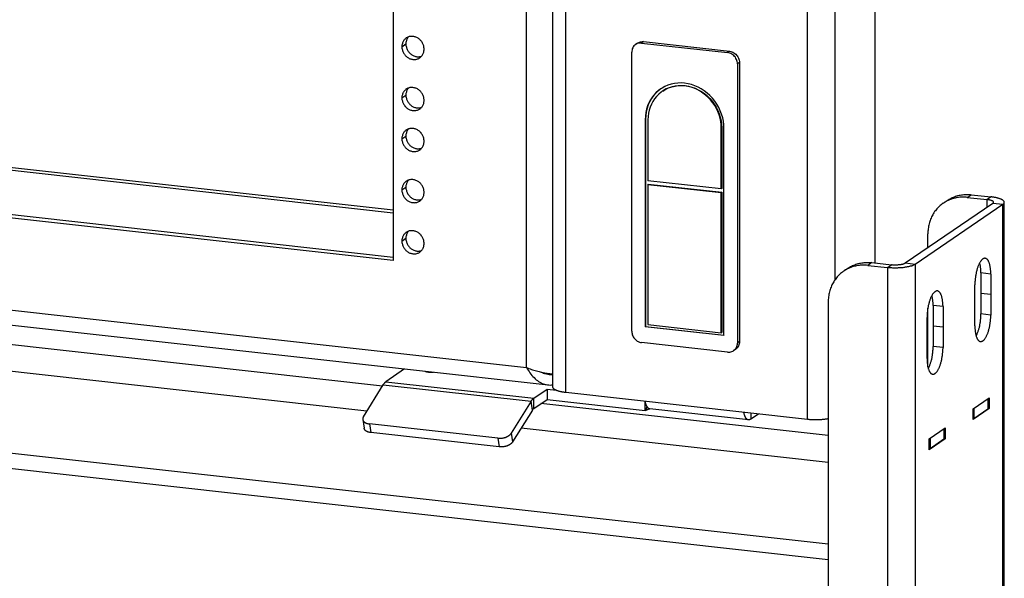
# Model space of a CAD drawing. Header units: inches. Extents: x 0 to 136, y 0 to 88.
# Tile 11 of 30: x 100.99 to 112.56, y 8.91 to 15.47. Entities that reach past the tile are written whole.
import ezdxf

# ---------------------------------------------------------------- set-up
doc = ezdxf.new("R2010")
doc.units = ezdxf.units.IN
doc.header["$LTSCALE"] = 7.48
doc.header["$MEASUREMENT"] = 0
doc.layers.get('0').update_dxf_attribs({"linetype": 'CONTINUOUS'})

msp = doc.modelspace()

# ---------------------------------------------------------------- linework, layer by layer
at = {"color": 7, "linetype": 'Continuous'}
for p, q in [((107.249, 69.316), (107.249, 11.159)), ((107.406, 11.095), (107.406, 69.252)), ((110.245, 10.779), (110.245, 68.935)), ((110.571, 12.421), (110.571, 67.148)), ((111.039, 12.613), (111.039, 66.8)), ((105.479, 15.155), (105.526, 15.187)), ((105.545, 15.255), (105.54, 15.247)), ((108.249, 15.197), (108.225, 15.181)), ((108.319, 15.214), (108.296, 15.198)), ((108.296, 15.198), (109.306, 15.085)), ((108.319, 15.214), (109.33, 15.101)), ((108.18, 11.812), (108.18, 15.09)), ((109.33, 15.101), (109.306, 15.085)), ((105.378, 13.2), (88.909, 15.034)), ((109.446, 14.968), (109.422, 14.952)), ((109.422, 14.952), (109.422, 11.674)), ((109.446, 14.968), (109.446, 11.69)), ((105.479, 14.554), (105.526, 14.586)), ((105.545, 14.654), (105.54, 14.647)), ((105.378, 12.68), (88.909, 14.514)), ((108.338, 14.298), (108.343, 14.301)), ((108.338, 14.298), (108.338, 11.864)), ((108.343, 14.301), (108.343, 11.867)), ((108.37, 14.295), (108.37, 13.581)), ((105.545, 14.174), (105.54, 14.166)), ((109.232, 14.199), (109.237, 14.202)), ((109.232, 13.485), (109.232, 14.199)), ((109.237, 14.202), (109.237, 13.488)), ((109.263, 11.761), (109.263, 14.195)), ((105.479, 14.074), (105.526, 14.105)), ((105.545, 13.573), (105.54, 13.565)), ((109.232, 13.485), (108.37, 13.581)), ((108.374, 13.541), (108.37, 13.537)), ((108.37, 13.537), (109.232, 13.441)), ((108.37, 13.537), (108.37, 11.89)), ((108.374, 13.541), (109.237, 13.445)), ((105.479, 13.473), (105.526, 13.505)), ((109.237, 13.488), (109.232, 13.485)), ((109.237, 13.445), (109.232, 13.441)), ((109.232, 11.794), (109.232, 13.441)), ((109.237, 13.445), (109.237, 11.797)), ((112.423, 13.314), (111.393, 12.611)), ((111.838, 13.315), (111.887, 13.349)), ((112.122, 13.384), (112.169, 13.416)), ((112.122, 13.384), (112.354, 13.359)), ((112.401, 13.391), (112.354, 13.359)), ((112.354, 13.267), (112.354, 13.359)), ((112.539, 13.301), (112.423, 13.314)), ((105.25, 11.169), (86.834, 13.22)), ((105.545, 12.972), (105.54, 12.964)), ((105.068, 10.875), (86.834, 12.906)), ((105.479, 12.872), (105.526, 12.904)), ((111.659, 12.792), (111.659, 12.955)), ((110.999, 12.618), (110.952, 12.586)), ((110.999, 12.618), (111.23, 12.592)), ((111.509, 12.598), (111.393, 12.611)), ((110.717, 12.55), (110.67, 12.518)), ((111.184, 12.56), (111.23, 12.592)), ((112.399, 12.484), (112.283, 12.497)), ((112.283, 12.497), (112.283, 12.016)), ((112.399, 12.244), (112.283, 12.257)), ((111.659, 11.394), (111.659, 12.084)), ((111.837, 12.101), (111.721, 12.114)), ((111.721, 12.114), (111.721, 11.633)), ((110.488, 9.31), (86.834, 11.944)), ((112.399, 12.003), (112.283, 12.016)), ((108.338, 11.864), (108.343, 11.867)), ((109.263, 11.761), (108.338, 11.864)), ((108.343, 11.867), (109.264, 11.765)), ((108.37, 11.89), (109.232, 11.794)), ((111.837, 11.86), (111.721, 11.873)), ((86.834, 11.767), (110.488, 9.133)), ((109.232, 11.794), (109.237, 11.797)), ((109.446, 11.69), (109.422, 11.674)), ((109.306, 11.567), (108.296, 11.679)), ((109.4, 11.6), (109.377, 11.584)), ((111.837, 11.62), (111.721, 11.633)), ((107.142, 11.321), (107.155, 11.317)), ((107.249, 11.307), (107.153, 11.318)), ((107.184, 11.131), (107.184, 11.011)), ((107.028, 10.905), (107.028, 11.025)), ((107.028, 10.905), (107.184, 11.011)), ((107.184, 11.011), (108.337, 10.883)), ((107.406, 11.095), (110.245, 10.779)), ((112.364, 11.019), (112.364, 10.899)), ((112.367, 10.902), (112.367, 11.02)), ((107.012, 10.887), (106.78, 10.512)), ((107.012, 10.887), (106.996, 10.989)), ((110.488, 10.586), (107.112, 10.962)), ((108.337, 10.883), (108.337, 10.978)), ((108.34, 10.883), (108.342, 10.883)), ((108.342, 10.883), (108.343, 10.884)), ((108.343, 10.884), (108.345, 10.885)), ((108.345, 10.885), (108.346, 10.885)), ((108.346, 10.885), (108.348, 10.886)), ((108.348, 10.886), (108.35, 10.887)), ((108.35, 10.887), (108.351, 10.888)), ((108.351, 10.888), (108.353, 10.888)), ((108.353, 10.888), (108.355, 10.889)), ((108.355, 10.889), (108.356, 10.89)), ((108.356, 10.89), (108.358, 10.891)), ((108.358, 10.891), (108.36, 10.891)), ((108.36, 10.891), (108.361, 10.892)), ((108.361, 10.892), (108.363, 10.893)), ((108.363, 10.893), (108.365, 10.893)), ((108.365, 10.893), (108.366, 10.894)), ((108.366, 10.894), (108.367, 10.895)), ((108.367, 10.895), (108.369, 10.895)), ((108.369, 10.895), (108.37, 10.896)), ((108.37, 10.896), (108.371, 10.896)), ((108.371, 10.896), (108.372, 10.897)), ((108.372, 10.897), (108.374, 10.897)), ((108.374, 10.897), (108.375, 10.898)), ((108.375, 10.898), (108.376, 10.898)), ((108.376, 10.898), (108.377, 10.898)), ((108.377, 10.898), (108.378, 10.898)), ((108.378, 10.898), (108.379, 10.899)), ((108.379, 10.899), (108.379, 10.899)), ((108.379, 10.899), (108.38, 10.899)), ((108.38, 10.899), (108.381, 10.9)), ((108.381, 10.9), (108.382, 10.9)), ((108.382, 10.9), (108.383, 10.9)), ((108.383, 10.9), (108.384, 10.901)), ((108.383, 10.9), (108.383, 10.9)), ((108.385, 10.901), (108.386, 10.901)), ((108.386, 10.901), (108.387, 10.901)), ((108.391, 10.903), (109.55, 10.774)), ((108.392, 10.902), (108.393, 10.903)), ((112.2, 10.907), (112.2, 10.787)), ((112.379, 10.904), (112.367, 10.905)), ((105.018, 10.776), (105.034, 10.674)), ((109.577, 10.853), (109.577, 10.782)), ((109.577, 10.782), (109.668, 10.843)), ((105.098, 10.724), (105.114, 10.622)), ((110.488, 10.271), (106.88, 10.673)), ((111.848, 10.667), (111.848, 10.547)), ((111.851, 10.55), (111.851, 10.668)), ((106.621, 10.454), (105.114, 10.622)), ((106.605, 10.556), (106.621, 10.454)), ((106.764, 10.614), (106.78, 10.512)), ((111.685, 10.555), (111.685, 10.435)), ((111.862, 10.549), (111.851, 10.55))]:
    msp.add_line(p, q, dxfattribs=at)
at = {"color": 3, "linetype": 'Continuous'}
for p, q in [((106.942, 11.387), (106.942, 69.063)), ((105.378, 68.156), (105.378, 12.643)), ((88.909, 15.072), (105.378, 13.238)), ((105.378, 12.643), (88.862, 14.482)), ((87.297, 13.575), (106.942, 11.387)), ((87.176, 13.411), (107.196, 11.182)), ((112.169, 13.416), (112.401, 13.391)), ((112.557, 4.165), (112.557, 13.327)), ((112.539, 13.301), (111.509, 12.598)), ((112.539, 4.169), (112.539, 13.301)), ((110.952, 12.586), (111.184, 12.56)), ((111.184, 12.56), (111.184, 3.308)), ((111.509, 12.598), (111.509, 3.466)), ((112.399, 12.484), (112.399, 12.003)), ((112.211, 11.876), (112.211, 12.356)), ((110.488, 12.157), (110.488, 3.443)), ((111.837, 12.101), (111.837, 11.62)), ((111.649, 11.492), (111.649, 11.973)), ((105.511, 11.369), (105.29, 11.219)), ((105.026, 10.808), (105.258, 11.183)), ((105.258, 11.183), (106.996, 10.989)), ((105.29, 11.219), (107.028, 11.025)), ((107.028, 11.025), (107.184, 11.131)), ((107.184, 11.131), (107.297, 11.119)), ((112.19, 10.9), (112.379, 11.029)), ((112.379, 11.029), (112.379, 10.904)), ((106.996, 10.989), (106.764, 10.614)), ((112.379, 10.904), (112.19, 10.775)), ((112.19, 10.775), (112.19, 10.9)), ((112.2, 10.787), (112.364, 10.899)), ((106.605, 10.556), (105.098, 10.724)), ((111.673, 10.547), (111.862, 10.676)), ((111.862, 10.676), (111.862, 10.549)), ((111.862, 10.549), (111.673, 10.42)), ((111.673, 10.42), (111.673, 10.547)), ((111.685, 10.435), (111.848, 10.547))]:
    msp.add_line(p, q, dxfattribs=at)
for points in [[(105.74, 15.126), (105.739, 15.135), (105.738, 15.144), (105.737, 15.154), (105.735, 15.163), (105.732, 15.172), (105.729, 15.181), (105.725, 15.19), (105.721, 15.198), (105.716, 15.206), (105.71, 15.214), (105.705, 15.222), (105.698, 15.229), (105.692, 15.236), (105.684, 15.242), (105.677, 15.248), (105.669, 15.254), (105.661, 15.259), (105.653, 15.263), (105.644, 15.267), (105.636, 15.27), (105.627, 15.272), (105.618, 15.274), (105.609, 15.276), (105.6, 15.276), (105.592, 15.276), (105.583, 15.276), (105.574, 15.274), (105.566, 15.273), (105.557, 15.27), (105.549, 15.267), (105.542, 15.263), (105.534, 15.259), (105.53, 15.257)], [(105.53, 15.257), (105.527, 15.254), (105.52, 15.249), (105.514, 15.243), (105.508, 15.237), (105.503, 15.23), (105.498, 15.223), (105.494, 15.215), (105.49, 15.208), (105.487, 15.199), (105.484, 15.191), (105.482, 15.182), (105.48, 15.173), (105.479, 15.164), (105.479, 15.155)], [(105.479, 15.155), (105.479, 15.146), (105.48, 15.136), (105.482, 15.127), (105.484, 15.118), (105.487, 15.109), (105.49, 15.1), (105.494, 15.091), (105.498, 15.083), (105.503, 15.074), (105.508, 15.066), (105.514, 15.059), (105.52, 15.052), (105.527, 15.045), (105.534, 15.038), (105.542, 15.033), (105.549, 15.027), (105.557, 15.022), (105.566, 15.018), (105.574, 15.014), (105.583, 15.011), (105.592, 15.009), (105.6, 15.007), (105.609, 15.005), (105.618, 15.005), (105.627, 15.005), (105.636, 15.005), (105.644, 15.006), (105.653, 15.008), (105.661, 15.011), (105.669, 15.014), (105.677, 15.018), (105.684, 15.022), (105.688, 15.024)], [(105.688, 15.024), (105.692, 15.027), (105.698, 15.032), (105.705, 15.038), (105.71, 15.044), (105.716, 15.051), (105.721, 15.058), (105.725, 15.065), (105.729, 15.073), (105.732, 15.082), (105.735, 15.09), (105.737, 15.099), (105.738, 15.108), (105.739, 15.117), (105.74, 15.126)], [(105.53, 14.656), (105.527, 14.654), (105.52, 14.648), (105.514, 14.642), (105.508, 14.636), (105.503, 14.629), (105.498, 14.622), (105.494, 14.615), (105.49, 14.607), (105.487, 14.599), (105.484, 14.59), (105.482, 14.581), (105.48, 14.572), (105.479, 14.563), (105.479, 14.554)], [(105.74, 14.525), (105.739, 14.534), (105.738, 14.544), (105.737, 14.553), (105.735, 14.562), (105.732, 14.571), (105.729, 14.58), (105.725, 14.589), (105.721, 14.597), (105.716, 14.606), (105.71, 14.614), (105.705, 14.621), (105.698, 14.628), (105.692, 14.635), (105.684, 14.642), (105.677, 14.648), (105.669, 14.653), (105.661, 14.658), (105.653, 14.662), (105.644, 14.666), (105.636, 14.669), (105.627, 14.671), (105.618, 14.673), (105.609, 14.675), (105.6, 14.675), (105.592, 14.675), (105.583, 14.675), (105.574, 14.674), (105.566, 14.672), (105.557, 14.669), (105.549, 14.666), (105.542, 14.663), (105.534, 14.658), (105.53, 14.656)], [(105.479, 14.554), (105.479, 14.545), (105.48, 14.536), (105.482, 14.526), (105.484, 14.517), (105.487, 14.508), (105.49, 14.499), (105.494, 14.49), (105.498, 14.482), (105.503, 14.474), (105.508, 14.466), (105.514, 14.458), (105.52, 14.451), (105.527, 14.444), (105.534, 14.438), (105.542, 14.432), (105.549, 14.426), (105.557, 14.422), (105.566, 14.417), (105.574, 14.414), (105.583, 14.41), (105.592, 14.408), (105.6, 14.406), (105.609, 14.405), (105.618, 14.404), (105.627, 14.404), (105.636, 14.404), (105.644, 14.406), (105.653, 14.408), (105.661, 14.41), (105.669, 14.413), (105.677, 14.417), (105.684, 14.421), (105.688, 14.424)], [(105.688, 14.424), (105.692, 14.426), (105.698, 14.431), (105.705, 14.437), (105.71, 14.443), (105.716, 14.45), (105.721, 14.457), (105.725, 14.465), (105.729, 14.473), (105.732, 14.481), (105.735, 14.489), (105.737, 14.498), (105.738, 14.507), (105.739, 14.516), (105.74, 14.525)], [(105.53, 14.175), (105.527, 14.173), (105.52, 14.168), (105.514, 14.162), (105.508, 14.156), (105.503, 14.149), (105.498, 14.142), (105.494, 14.134), (105.49, 14.126), (105.487, 14.118), (105.484, 14.109), (105.482, 14.101), (105.48, 14.092), (105.479, 14.083), (105.479, 14.074)], [(105.74, 14.045), (105.739, 14.054), (105.738, 14.063), (105.737, 14.072), (105.735, 14.081), (105.732, 14.091), (105.729, 14.1), (105.725, 14.108), (105.721, 14.117), (105.716, 14.125), (105.71, 14.133), (105.705, 14.141), (105.698, 14.148), (105.692, 14.155), (105.684, 14.161), (105.677, 14.167), (105.669, 14.172), (105.661, 14.177), (105.653, 14.181), (105.644, 14.185), (105.636, 14.188), (105.627, 14.191), (105.618, 14.193), (105.609, 14.194), (105.6, 14.195), (105.592, 14.195), (105.583, 14.194), (105.574, 14.193), (105.566, 14.191), (105.557, 14.189), (105.549, 14.186), (105.542, 14.182), (105.534, 14.178), (105.53, 14.175)], [(105.479, 14.074), (105.479, 14.064), (105.48, 14.055), (105.482, 14.046), (105.484, 14.037), (105.487, 14.027), (105.49, 14.019), (105.494, 14.01), (105.498, 14.001), (105.503, 13.993), (105.508, 13.985), (105.514, 13.977), (105.52, 13.97), (105.527, 13.963), (105.534, 13.957), (105.542, 13.951), (105.549, 13.946), (105.557, 13.941), (105.566, 13.937), (105.574, 13.933), (105.583, 13.93), (105.592, 13.927), (105.6, 13.925), (105.609, 13.924), (105.618, 13.923), (105.627, 13.923), (105.636, 13.924), (105.644, 13.925), (105.653, 13.927), (105.661, 13.929), (105.669, 13.932), (105.677, 13.936), (105.684, 13.94), (105.688, 13.943)], [(105.688, 13.943), (105.692, 13.945), (105.698, 13.95), (105.705, 13.956), (105.71, 13.963), (105.716, 13.969), (105.721, 13.976), (105.725, 13.984), (105.729, 13.992), (105.732, 14), (105.735, 14.009), (105.737, 14.017), (105.738, 14.026), (105.739, 14.035), (105.74, 14.045)], [(105.53, 13.574), (105.527, 13.572), (105.52, 13.567), (105.514, 13.561), (105.508, 13.555), (105.503, 13.548), (105.498, 13.541), (105.494, 13.533), (105.49, 13.525), (105.487, 13.517), (105.484, 13.509), (105.482, 13.5), (105.48, 13.491), (105.479, 13.482), (105.479, 13.473)], [(105.74, 13.444), (105.739, 13.453), (105.738, 13.462), (105.737, 13.472), (105.735, 13.481), (105.732, 13.49), (105.729, 13.499), (105.725, 13.507), (105.721, 13.516), (105.716, 13.524), (105.71, 13.532), (105.705, 13.54), (105.698, 13.547), (105.692, 13.554), (105.684, 13.56), (105.677, 13.566), (105.669, 13.571), (105.661, 13.576), (105.653, 13.581), (105.644, 13.584), (105.636, 13.588), (105.627, 13.59), (105.618, 13.592), (105.609, 13.593), (105.6, 13.594), (105.592, 13.594), (105.583, 13.593), (105.574, 13.592), (105.566, 13.59), (105.557, 13.588), (105.549, 13.585), (105.542, 13.581), (105.534, 13.577), (105.53, 13.574)], [(105.479, 13.473), (105.479, 13.463), (105.48, 13.454), (105.482, 13.445), (105.484, 13.436), (105.487, 13.427), (105.49, 13.418), (105.494, 13.409), (105.498, 13.4), (105.503, 13.392), (105.508, 13.384), (105.514, 13.377), (105.52, 13.369), (105.527, 13.363), (105.534, 13.356), (105.542, 13.35), (105.549, 13.345), (105.557, 13.34), (105.566, 13.336), (105.574, 13.332), (105.583, 13.329), (105.592, 13.326), (105.6, 13.324), (105.609, 13.323), (105.618, 13.323), (105.627, 13.322), (105.636, 13.323), (105.644, 13.324), (105.653, 13.326), (105.661, 13.329), (105.669, 13.332), (105.677, 13.335), (105.684, 13.34), (105.688, 13.342)], [(105.688, 13.342), (105.692, 13.344), (105.698, 13.35), (105.705, 13.355), (105.71, 13.362), (105.716, 13.369), (105.721, 13.376), (105.725, 13.383), (105.729, 13.391), (105.732, 13.399), (105.735, 13.408), (105.737, 13.417), (105.738, 13.425), (105.739, 13.435), (105.74, 13.444)], [(111.887, 13.349), (111.897, 13.355), (111.909, 13.362), (111.921, 13.369), (111.933, 13.376), (111.946, 13.382), (111.959, 13.387), (111.972, 13.393), (111.985, 13.397), (111.998, 13.402), (112.012, 13.405), (112.026, 13.409), (112.04, 13.412), (112.054, 13.414), (112.068, 13.416), (112.082, 13.418), (112.097, 13.419), (112.111, 13.419), (112.126, 13.419), (112.14, 13.419), (112.155, 13.418), (112.169, 13.416)], [(112.557, 13.327), (112.557, 13.329), (112.557, 13.331), (112.556, 13.334), (112.555, 13.336), (112.553, 13.339), (112.552, 13.341), (112.549, 13.344), (112.547, 13.346), (112.544, 13.349), (112.541, 13.351), (112.537, 13.354), (112.534, 13.356), (112.53, 13.358), (112.525, 13.361), (112.52, 13.363), (112.515, 13.365), (112.51, 13.367), (112.504, 13.369), (112.498, 13.371), (112.492, 13.373), (112.486, 13.375), (112.479, 13.377), (112.472, 13.378), (112.465, 13.38), (112.458, 13.382), (112.45, 13.383), (112.442, 13.385), (112.435, 13.386), (112.426, 13.387), (112.418, 13.388), (112.41, 13.39), (112.401, 13.391)], [(112.539, 13.301), (112.542, 13.303), (112.545, 13.306), (112.548, 13.308), (112.551, 13.311), (112.553, 13.313), (112.554, 13.316), (112.555, 13.318), (112.556, 13.321), (112.557, 13.323), (112.557, 13.326), (112.557, 13.327)], [(105.53, 12.974), (105.527, 12.971), (105.52, 12.966), (105.514, 12.96), (105.508, 12.954), (105.503, 12.947), (105.498, 12.94), (105.494, 12.932), (105.49, 12.925), (105.487, 12.916), (105.484, 12.908), (105.482, 12.899), (105.48, 12.89), (105.479, 12.881), (105.479, 12.872)], [(105.74, 12.843), (105.739, 12.852), (105.738, 12.861), (105.737, 12.871), (105.735, 12.88), (105.732, 12.889), (105.729, 12.898), (105.725, 12.907), (105.721, 12.915), (105.716, 12.923), (105.71, 12.931), (105.705, 12.939), (105.698, 12.946), (105.692, 12.953), (105.684, 12.959), (105.677, 12.965), (105.669, 12.971), (105.661, 12.976), (105.653, 12.98), (105.644, 12.984), (105.636, 12.987), (105.627, 12.989), (105.618, 12.991), (105.609, 12.993), (105.6, 12.993), (105.592, 12.993), (105.583, 12.993), (105.574, 12.991), (105.566, 12.99), (105.557, 12.987), (105.549, 12.984), (105.542, 12.98), (105.534, 12.976), (105.53, 12.974)], [(105.479, 12.872), (105.479, 12.863), (105.48, 12.853), (105.482, 12.844), (105.484, 12.835), (105.487, 12.826), (105.49, 12.817), (105.494, 12.808), (105.498, 12.8), (105.503, 12.791), (105.508, 12.783), (105.514, 12.776), (105.52, 12.769), (105.527, 12.762), (105.534, 12.755), (105.542, 12.75), (105.549, 12.744), (105.557, 12.739), (105.566, 12.735), (105.574, 12.731), (105.583, 12.728), (105.592, 12.726), (105.6, 12.724), (105.609, 12.722), (105.618, 12.722), (105.627, 12.722), (105.636, 12.722), (105.644, 12.723), (105.653, 12.725), (105.661, 12.728), (105.669, 12.731), (105.677, 12.735), (105.684, 12.739), (105.688, 12.741)], [(105.688, 12.741), (105.692, 12.744), (105.698, 12.749), (105.705, 12.755), (105.71, 12.761), (105.716, 12.768), (105.721, 12.775), (105.725, 12.782), (105.729, 12.79), (105.732, 12.799), (105.735, 12.807), (105.737, 12.816), (105.738, 12.825), (105.739, 12.834), (105.74, 12.843)], [(112.333, 12.669), (112.33, 12.669), (112.326, 12.669), (112.323, 12.668), (112.319, 12.667), (112.316, 12.666), (112.312, 12.665), (112.309, 12.663), (112.305, 12.661), (112.301, 12.658), (112.298, 12.655), (112.294, 12.652), (112.291, 12.648), (112.287, 12.644), (112.284, 12.64), (112.28, 12.635), (112.277, 12.63), (112.273, 12.625), (112.27, 12.619), (112.267, 12.613), (112.263, 12.607), (112.26, 12.601), (112.257, 12.594), (112.254, 12.587), (112.251, 12.58), (112.248, 12.573), (112.245, 12.565), (112.243, 12.557), (112.24, 12.549), (112.238, 12.541), (112.235, 12.532), (112.233, 12.524), (112.231, 12.515), (112.228, 12.506), (112.226, 12.497), (112.225, 12.488), (112.223, 12.479), (112.221, 12.47), (112.22, 12.46), (112.218, 12.451), (112.217, 12.441), (112.216, 12.432), (112.215, 12.422), (112.214, 12.413), (112.213, 12.403), (112.212, 12.394), (112.212, 12.384), (112.212, 12.375), (112.211, 12.366), (112.211, 12.356)], [(112.399, 12.484), (112.399, 12.493), (112.398, 12.502), (112.398, 12.511), (112.398, 12.52), (112.397, 12.529), (112.396, 12.537), (112.395, 12.545), (112.394, 12.554), (112.393, 12.562), (112.392, 12.569), (112.39, 12.577), (112.389, 12.584), (112.387, 12.591), (112.386, 12.598), (112.384, 12.604), (112.382, 12.611), (112.379, 12.617), (112.377, 12.622), (112.375, 12.628), (112.372, 12.633), (112.37, 12.638), (112.367, 12.642), (112.365, 12.646), (112.362, 12.65), (112.359, 12.654), (112.356, 12.657), (112.353, 12.659), (112.35, 12.662), (112.347, 12.664), (112.343, 12.666), (112.34, 12.667), (112.337, 12.668), (112.333, 12.669), (112.333, 12.669)], [(110.67, 12.518), (110.668, 12.517), (110.656, 12.508), (110.645, 12.5), (110.634, 12.491), (110.624, 12.482), (110.614, 12.472), (110.604, 12.462), (110.595, 12.451), (110.585, 12.441), (110.577, 12.429), (110.568, 12.418), (110.56, 12.406), (110.553, 12.394), (110.546, 12.382), (110.539, 12.369), (110.532, 12.357), (110.526, 12.344), (110.521, 12.33), (110.516, 12.317), (110.511, 12.303), (110.507, 12.289), (110.503, 12.275), (110.499, 12.261), (110.496, 12.246), (110.494, 12.231), (110.492, 12.217), (110.49, 12.202), (110.489, 12.187), (110.488, 12.172), (110.488, 12.157)], [(110.952, 12.586), (110.937, 12.587), (110.923, 12.588), (110.908, 12.589), (110.894, 12.588), (110.879, 12.588), (110.865, 12.587), (110.85, 12.585), (110.836, 12.584), (110.822, 12.581), (110.808, 12.578), (110.795, 12.575), (110.781, 12.571), (110.768, 12.567), (110.754, 12.562), (110.741, 12.557), (110.728, 12.551), (110.716, 12.545), (110.703, 12.539), (110.691, 12.532), (110.679, 12.524), (110.67, 12.518)], [(111.509, 12.598), (111.505, 12.596), (111.501, 12.593), (111.497, 12.591), (111.492, 12.589), (111.488, 12.587), (111.482, 12.585), (111.477, 12.582), (111.471, 12.58), (111.465, 12.578), (111.459, 12.577), (111.452, 12.575), (111.445, 12.573), (111.438, 12.571), (111.431, 12.57), (111.424, 12.568), (111.416, 12.567), (111.408, 12.565), (111.4, 12.564), (111.392, 12.563), (111.383, 12.562), (111.375, 12.56), (111.366, 12.559), (111.357, 12.559), (111.348, 12.558), (111.339, 12.557), (111.33, 12.557), (111.321, 12.556), (111.312, 12.556), (111.303, 12.555), (111.293, 12.555), (111.284, 12.555), (111.275, 12.555), (111.265, 12.555), (111.256, 12.555), (111.247, 12.555), (111.237, 12.556), (111.228, 12.556), (111.219, 12.557), (111.21, 12.558), (111.201, 12.558), (111.192, 12.559), (111.184, 12.56)], [(111.771, 12.285), (111.768, 12.286), (111.764, 12.285), (111.761, 12.285), (111.757, 12.284), (111.754, 12.283), (111.75, 12.281), (111.747, 12.279), (111.743, 12.277), (111.74, 12.275), (111.736, 12.272), (111.732, 12.268), (111.729, 12.265), (111.725, 12.261), (111.722, 12.256), (111.718, 12.252), (111.715, 12.247), (111.711, 12.241), (111.708, 12.236), (111.705, 12.23), (111.702, 12.224), (111.698, 12.217), (111.695, 12.211), (111.692, 12.204), (111.689, 12.197), (111.686, 12.189), (111.684, 12.182), (111.681, 12.174), (111.678, 12.166), (111.676, 12.157), (111.673, 12.149), (111.671, 12.14), (111.669, 12.132), (111.667, 12.123), (111.664, 12.114), (111.663, 12.105), (111.661, 12.096), (111.659, 12.086), (111.658, 12.077), (111.656, 12.067), (111.655, 12.058), (111.654, 12.048), (111.653, 12.039), (111.652, 12.029), (111.651, 12.02), (111.651, 12.01), (111.65, 12.001), (111.65, 11.992), (111.65, 11.982), (111.649, 11.973)], [(111.837, 12.101), (111.837, 12.11), (111.836, 12.119), (111.836, 12.128), (111.836, 12.137), (111.835, 12.145), (111.834, 12.154), (111.833, 12.162), (111.832, 12.17), (111.831, 12.178), (111.83, 12.186), (111.829, 12.193), (111.827, 12.201), (111.825, 12.208), (111.824, 12.215), (111.822, 12.221), (111.82, 12.227), (111.818, 12.233), (111.815, 12.239), (111.813, 12.244), (111.811, 12.25), (111.808, 12.254), (111.805, 12.259), (111.803, 12.263), (111.8, 12.267), (111.797, 12.27), (111.794, 12.273), (111.791, 12.276), (111.788, 12.278), (111.785, 12.281), (111.781, 12.282), (111.778, 12.284), (111.775, 12.285), (111.771, 12.285), (111.771, 12.285)], [(112.277, 11.691), (112.28, 11.691), (112.284, 11.691), (112.287, 11.691), (112.291, 11.692), (112.294, 11.694), (112.298, 11.695), (112.301, 11.697), (112.305, 11.699), (112.309, 11.702), (112.312, 11.705), (112.316, 11.708), (112.319, 11.712), (112.323, 11.716), (112.326, 11.72), (112.33, 11.725), (112.333, 11.73), (112.337, 11.735), (112.34, 11.741), (112.343, 11.746), (112.347, 11.753), (112.35, 11.759), (112.353, 11.766), (112.356, 11.773), (112.359, 11.78), (112.362, 11.787), (112.365, 11.795), (112.367, 11.803), (112.37, 11.811), (112.372, 11.819), (112.375, 11.827), (112.377, 11.836), (112.379, 11.845), (112.382, 11.854), (112.384, 11.863), (112.386, 11.872), (112.387, 11.881), (112.389, 11.89), (112.39, 11.9), (112.392, 11.909), (112.393, 11.918), (112.394, 11.928), (112.395, 11.938), (112.396, 11.947), (112.397, 11.957), (112.398, 11.966), (112.398, 11.975), (112.398, 11.985), (112.399, 11.994), (112.399, 12.003)], [(112.211, 11.876), (112.211, 11.867), (112.212, 11.857), (112.212, 11.849), (112.212, 11.84), (112.213, 11.831), (112.214, 11.823), (112.215, 11.814), (112.216, 11.806), (112.217, 11.798), (112.218, 11.79), (112.22, 11.783), (112.221, 11.776), (112.223, 11.769), (112.225, 11.762), (112.226, 11.755), (112.228, 11.749), (112.231, 11.743), (112.233, 11.737), (112.235, 11.732), (112.238, 11.727), (112.24, 11.722), (112.243, 11.718), (112.245, 11.714), (112.248, 11.71), (112.251, 11.706), (112.254, 11.703), (112.257, 11.7), (112.26, 11.698), (112.263, 11.696), (112.267, 11.694), (112.27, 11.693), (112.273, 11.692), (112.277, 11.691), (112.277, 11.691)], [(111.715, 11.308), (111.718, 11.308), (111.722, 11.308), (111.725, 11.308), (111.729, 11.309), (111.732, 11.31), (111.736, 11.312), (111.74, 11.314), (111.743, 11.316), (111.747, 11.319), (111.75, 11.322), (111.754, 11.325), (111.757, 11.328), (111.761, 11.332), (111.764, 11.337), (111.768, 11.341), (111.771, 11.346), (111.775, 11.352), (111.778, 11.357), (111.781, 11.363), (111.785, 11.369), (111.788, 11.376), (111.791, 11.382), (111.794, 11.389), (111.797, 11.396), (111.8, 11.404), (111.803, 11.411), (111.805, 11.419), (111.808, 11.427), (111.811, 11.436), (111.813, 11.444), (111.815, 11.453), (111.818, 11.461), (111.82, 11.47), (111.822, 11.479), (111.824, 11.488), (111.825, 11.498), (111.827, 11.507), (111.829, 11.516), (111.83, 11.526), (111.831, 11.535), (111.832, 11.545), (111.833, 11.554), (111.834, 11.564), (111.835, 11.573), (111.836, 11.583), (111.836, 11.592), (111.836, 11.602), (111.837, 11.611), (111.837, 11.62)], [(111.649, 11.492), (111.65, 11.483), (111.65, 11.474), (111.65, 11.465), (111.651, 11.456), (111.651, 11.448), (111.652, 11.439), (111.653, 11.431), (111.654, 11.423), (111.655, 11.415), (111.656, 11.407), (111.658, 11.4), (111.659, 11.392), (111.661, 11.385), (111.663, 11.378), (111.664, 11.372), (111.667, 11.366), (111.669, 11.36), (111.671, 11.354), (111.673, 11.349), (111.676, 11.344), (111.678, 11.339), (111.681, 11.334), (111.684, 11.33), (111.686, 11.326), (111.689, 11.323), (111.692, 11.32), (111.695, 11.317), (111.698, 11.315), (111.702, 11.313), (111.705, 11.311), (111.708, 11.309), (111.711, 11.308), (111.715, 11.308), (111.715, 11.308)], [(105.75, 11.343), (105.75, 11.343), (105.753, 11.342), (105.755, 11.341), (105.758, 11.34), (105.76, 11.339), (105.763, 11.338), (105.766, 11.337), (105.769, 11.337), (105.772, 11.336), (105.776, 11.335), (105.779, 11.335), (105.783, 11.334), (105.786, 11.334), (105.79, 11.333), (105.794, 11.333)], [(106.942, 11.387), (106.956, 11.381), (106.971, 11.375), (106.985, 11.37), (107, 11.364), (107.015, 11.359), (107.03, 11.355), (107.046, 11.35), (107.061, 11.346), (107.076, 11.342), (107.09, 11.338), (107.105, 11.334), (107.119, 11.331), (107.133, 11.328), (107.147, 11.325)], [(106.942, 11.387), (106.952, 11.371), (106.962, 11.354), (106.973, 11.338), (106.984, 11.323), (106.995, 11.308), (107.007, 11.294), (107.019, 11.28), (107.032, 11.267), (107.045, 11.255), (107.058, 11.243), (107.072, 11.233), (107.085, 11.223), (107.1, 11.214), (107.114, 11.207), (107.129, 11.2), (107.143, 11.194), (107.159, 11.189), (107.174, 11.185), (107.189, 11.183), (107.196, 11.182)], [(105.794, 11.333), (105.798, 11.332), (105.801, 11.332), (105.805, 11.332), (105.809, 11.331), (105.813, 11.331), (105.817, 11.331), (105.821, 11.331), (105.826, 11.331), (105.83, 11.331), (105.834, 11.331), (105.838, 11.331), (105.842, 11.331), (105.846, 11.331), (105.85, 11.331), (105.851, 11.332)], [(107.147, 11.325), (107.16, 11.322), (107.173, 11.32), (107.186, 11.317), (107.197, 11.315)], [(107.197, 11.315), (107.209, 11.314), (107.219, 11.312)], [(107.219, 11.312), (107.229, 11.31), (107.238, 11.309), (107.249, 11.308)], [(105.258, 11.183), (105.261, 11.187), (105.264, 11.192), (105.267, 11.196), (105.27, 11.2), (105.274, 11.204), (105.277, 11.208), (105.28, 11.211), (105.283, 11.214), (105.287, 11.216), (105.29, 11.219)], [(107.196, 11.182), (107.205, 11.181), (107.22, 11.18), (107.236, 11.181), (107.249, 11.182)], [(106.996, 10.989), (106.999, 10.994), (107.002, 10.998), (107.006, 11.003), (107.009, 11.007), (107.012, 11.011), (107.015, 11.014), (107.018, 11.017), (107.022, 11.02), (107.025, 11.023), (107.028, 11.025)], [(112.364, 10.899), (112.365, 10.899), (112.366, 10.9), (112.366, 10.901), (112.367, 10.902), (112.367, 10.902)], [(105.026, 10.808), (105.024, 10.805), (105.023, 10.802), (105.022, 10.799), (105.021, 10.797), (105.02, 10.794), (105.019, 10.791), (105.018, 10.788), (105.018, 10.785), (105.018, 10.782), (105.018, 10.78), (105.018, 10.777), (105.018, 10.776)], [(105.018, 10.776), (105.019, 10.774), (105.019, 10.772), (105.02, 10.769), (105.021, 10.766), (105.022, 10.764), (105.024, 10.761), (105.025, 10.759), (105.027, 10.756), (105.029, 10.754), (105.031, 10.752), (105.033, 10.749), (105.036, 10.747), (105.038, 10.745), (105.041, 10.743), (105.044, 10.741), (105.047, 10.739), (105.05, 10.737), (105.053, 10.736), (105.057, 10.734), (105.061, 10.733), (105.064, 10.731), (105.068, 10.73), (105.072, 10.729), (105.076, 10.728), (105.08, 10.727), (105.085, 10.726), (105.089, 10.725), (105.093, 10.724), (105.098, 10.724)], [(112.19, 10.783), (112.191, 10.783), (112.193, 10.784), (112.195, 10.784), (112.196, 10.785), (112.198, 10.785), (112.199, 10.786), (112.2, 10.787)], [(106.605, 10.556), (106.609, 10.556), (106.614, 10.555), (106.618, 10.555), (106.623, 10.555), (106.628, 10.555), (106.633, 10.555), (106.638, 10.555), (106.643, 10.556), (106.647, 10.556), (106.652, 10.557), (106.657, 10.557), (106.662, 10.558), (106.667, 10.559), (106.672, 10.56), (106.676, 10.561), (106.681, 10.562), (106.686, 10.563), (106.69, 10.565), (106.695, 10.566), (106.699, 10.568), (106.704, 10.569), (106.708, 10.571), (106.712, 10.573), (106.716, 10.575), (106.72, 10.577), (106.724, 10.579), (106.728, 10.581), (106.732, 10.583), (106.735, 10.586), (106.739, 10.588), (106.742, 10.59), (106.745, 10.593), (106.748, 10.595), (106.751, 10.598), (106.754, 10.601), (106.756, 10.603), (106.758, 10.606), (106.761, 10.609), (106.763, 10.612), (106.764, 10.614)], [(111.848, 10.547), (111.849, 10.547), (111.85, 10.548), (111.85, 10.549), (111.851, 10.55), (111.851, 10.55)], [(111.673, 10.431), (111.675, 10.431), (111.677, 10.432), (111.679, 10.432), (111.681, 10.433), (111.682, 10.434), (111.683, 10.434), (111.685, 10.435)]]:
    msp.add_lwpolyline(points, dxfattribs=at)
at = {"color": 7, "linetype": 'Continuous'}
for points in [[(105.54, 15.247), (105.537, 15.24), (105.533, 15.231), (105.531, 15.223), (105.529, 15.214), (105.527, 15.205), (105.526, 15.196), (105.526, 15.187)], [(105.526, 15.187), (105.526, 15.178), (105.527, 15.168), (105.529, 15.159), (105.531, 15.15), (105.533, 15.141), (105.537, 15.132), (105.54, 15.123), (105.545, 15.115), (105.55, 15.106), (105.555, 15.098), (105.561, 15.091), (105.567, 15.084), (105.574, 15.077), (105.581, 15.07), (105.588, 15.065), (105.596, 15.059), (105.604, 15.054), (105.613, 15.05), (105.621, 15.046), (105.63, 15.043), (105.638, 15.041), (105.647, 15.039), (105.656, 15.037), (105.665, 15.037), (105.674, 15.037), (105.683, 15.037), (105.691, 15.038), (105.7, 15.04), (105.708, 15.043), (105.71, 15.043)], [(105.556, 15.269), (105.555, 15.269), (105.55, 15.262), (105.545, 15.255)], [(108.225, 15.181), (108.223, 15.179), (108.214, 15.172), (108.205, 15.163), (108.198, 15.152), (108.191, 15.141), (108.186, 15.129), (108.183, 15.116), (108.18, 15.104), (108.18, 15.09)], [(108.296, 15.198), (108.283, 15.198), (108.27, 15.198), (108.257, 15.195), (108.245, 15.191), (108.234, 15.186), (108.225, 15.181)], [(108.249, 15.197), (108.257, 15.202), (108.269, 15.207), (108.281, 15.211), (108.294, 15.213), (108.306, 15.214), (108.319, 15.214)], [(109.422, 14.952), (109.421, 14.965), (109.419, 14.979), (109.416, 14.992), (109.411, 15.005), (109.404, 15.018), (109.397, 15.03), (109.388, 15.041), (109.379, 15.051), (109.368, 15.06), (109.357, 15.068), (109.344, 15.074), (109.332, 15.079), (109.319, 15.083), (109.306, 15.085)], [(109.33, 15.101), (109.342, 15.099), (109.355, 15.095), (109.368, 15.09), (109.38, 15.084), (109.391, 15.076), (109.402, 15.067), (109.412, 15.057), (109.42, 15.046), (109.428, 15.034), (109.434, 15.021), (109.439, 15.008), (109.443, 14.995), (109.445, 14.981), (109.446, 14.968)], [(109.263, 14.195), (109.262, 14.237), (109.256, 14.279), (109.248, 14.321), (109.236, 14.362), (109.22, 14.403), (109.201, 14.442), (109.18, 14.479), (109.155, 14.515), (109.128, 14.549), (109.098, 14.581), (109.066, 14.61), (109.032, 14.636), (108.996, 14.659), (108.959, 14.68), (108.921, 14.696), (108.881, 14.71), (108.841, 14.72), (108.801, 14.726), (108.761, 14.729), (108.721, 14.728), (108.681, 14.723), (108.643, 14.715), (108.605, 14.703), (108.57, 14.688), (108.536, 14.669), (108.52, 14.659)], [(109.232, 14.199), (109.23, 14.238), (109.226, 14.277), (109.217, 14.316), (109.206, 14.354), (109.192, 14.392), (109.174, 14.429), (109.154, 14.464), (109.131, 14.497), (109.106, 14.529), (109.078, 14.558), (109.048, 14.585), (109.016, 14.61), (108.983, 14.631), (108.948, 14.65), (108.912, 14.666), (108.876, 14.679), (108.838, 14.688), (108.801, 14.694), (108.763, 14.696), (108.726, 14.695), (108.689, 14.691), (108.653, 14.683), (108.619, 14.672), (108.585, 14.658), (108.554, 14.64), (108.539, 14.631)], [(108.544, 14.634), (108.579, 14.655), (108.613, 14.671), (108.65, 14.684), (108.688, 14.693), (108.726, 14.698), (108.766, 14.699), (108.806, 14.697), (108.845, 14.69), (108.885, 14.68), (108.924, 14.667), (108.961, 14.649), (108.998, 14.629), (109.033, 14.605), (109.065, 14.578), (109.096, 14.548), (109.124, 14.515), (109.15, 14.481), (109.172, 14.444), (109.192, 14.406), (109.208, 14.367), (109.22, 14.326), (109.229, 14.285), (109.235, 14.243), (109.237, 14.202)], [(105.54, 14.647), (105.537, 14.639), (105.533, 14.631), (105.531, 14.622), (105.529, 14.613), (105.527, 14.604), (105.526, 14.595), (105.526, 14.586)], [(105.526, 14.586), (105.526, 14.577), (105.527, 14.568), (105.529, 14.558), (105.531, 14.549), (105.533, 14.54), (105.537, 14.531), (105.54, 14.522), (105.545, 14.514), (105.55, 14.506), (105.555, 14.498), (105.561, 14.49), (105.567, 14.483), (105.574, 14.476), (105.581, 14.47), (105.588, 14.464), (105.596, 14.458), (105.604, 14.454), (105.613, 14.449), (105.621, 14.445), (105.63, 14.442), (105.638, 14.44), (105.647, 14.438), (105.656, 14.437), (105.665, 14.436), (105.674, 14.436), (105.683, 14.436), (105.691, 14.438), (105.7, 14.439), (105.708, 14.442), (105.71, 14.443)], [(105.556, 14.669), (105.555, 14.668), (105.55, 14.661), (105.545, 14.654)], [(108.52, 14.659), (108.504, 14.647), (108.474, 14.622), (108.447, 14.594), (108.422, 14.564), (108.4, 14.531), (108.382, 14.496), (108.366, 14.459), (108.354, 14.42), (108.345, 14.381), (108.34, 14.34), (108.338, 14.298)], [(108.52, 14.658), (108.494, 14.639), (108.464, 14.611), (108.436, 14.58), (108.412, 14.546), (108.392, 14.51), (108.374, 14.471), (108.361, 14.431), (108.351, 14.389), (108.345, 14.346), (108.343, 14.301)], [(108.539, 14.631), (108.524, 14.62), (108.496, 14.597), (108.471, 14.571), (108.448, 14.542), (108.427, 14.512), (108.41, 14.479), (108.396, 14.445), (108.384, 14.409), (108.376, 14.372), (108.371, 14.334), (108.37, 14.295)], [(105.54, 14.166), (105.537, 14.158), (105.533, 14.15), (105.531, 14.141), (105.529, 14.133), (105.527, 14.124), (105.526, 14.115), (105.526, 14.105)], [(105.556, 14.188), (105.555, 14.187), (105.55, 14.181), (105.545, 14.174)], [(105.526, 14.105), (105.526, 14.096), (105.527, 14.087), (105.529, 14.078), (105.531, 14.069), (105.533, 14.059), (105.537, 14.05), (105.54, 14.042), (105.545, 14.033), (105.55, 14.025), (105.555, 14.017), (105.561, 14.009), (105.567, 14.002), (105.574, 13.995), (105.581, 13.989), (105.588, 13.983), (105.596, 13.978), (105.604, 13.973), (105.613, 13.969), (105.621, 13.965), (105.63, 13.962), (105.638, 13.959), (105.647, 13.957), (105.656, 13.956), (105.665, 13.955), (105.674, 13.955), (105.683, 13.956), (105.691, 13.957), (105.7, 13.959), (105.708, 13.961), (105.71, 13.962)], [(105.54, 13.565), (105.537, 13.557), (105.533, 13.549), (105.531, 13.541), (105.529, 13.532), (105.527, 13.523), (105.526, 13.514), (105.526, 13.505)], [(105.556, 13.587), (105.555, 13.587), (105.55, 13.58), (105.545, 13.573)], [(105.526, 13.505), (105.526, 13.495), (105.527, 13.486), (105.529, 13.477), (105.531, 13.468), (105.533, 13.459), (105.537, 13.45), (105.54, 13.441), (105.545, 13.432), (105.55, 13.424), (105.555, 13.416), (105.561, 13.409), (105.567, 13.401), (105.574, 13.395), (105.581, 13.388), (105.588, 13.382), (105.596, 13.377), (105.604, 13.372), (105.613, 13.368), (105.621, 13.364), (105.63, 13.361), (105.638, 13.358), (105.647, 13.356), (105.656, 13.355), (105.665, 13.354), (105.674, 13.354), (105.683, 13.355), (105.691, 13.356), (105.7, 13.358), (105.708, 13.361), (105.71, 13.361)], [(111.838, 13.315), (111.827, 13.307), (111.816, 13.298), (111.805, 13.29), (111.795, 13.28), (111.784, 13.27), (111.775, 13.26), (111.765, 13.25), (111.756, 13.239), (111.747, 13.228), (111.739, 13.217), (111.731, 13.205), (111.723, 13.193), (111.716, 13.181), (111.709, 13.168), (111.703, 13.155), (111.697, 13.142), (111.691, 13.129), (111.686, 13.115), (111.682, 13.102), (111.677, 13.088), (111.673, 13.074), (111.67, 13.059), (111.667, 13.045), (111.665, 13.03), (111.662, 13.015), (111.661, 13), (111.66, 12.986), (111.659, 12.971), (111.659, 12.955)], [(112.122, 13.384), (112.108, 13.386), (112.093, 13.387), (112.079, 13.387), (112.064, 13.387), (112.05, 13.387), (112.035, 13.386), (112.021, 13.384), (112.007, 13.382), (111.993, 13.38), (111.979, 13.377), (111.965, 13.373), (111.952, 13.37), (111.938, 13.365), (111.925, 13.361), (111.912, 13.355), (111.899, 13.35), (111.886, 13.344), (111.874, 13.337), (111.862, 13.33), (111.85, 13.323), (111.841, 13.317)], [(112.432, 13.327), (112.432, 13.328), (112.432, 13.329), (112.431, 13.331), (112.431, 13.333), (112.429, 13.334), (112.428, 13.336), (112.426, 13.337), (112.425, 13.339), (112.422, 13.34), (112.42, 13.342), (112.417, 13.343), (112.415, 13.344), (112.411, 13.346), (112.408, 13.347), (112.405, 13.348), (112.401, 13.35), (112.397, 13.351), (112.393, 13.352), (112.389, 13.353), (112.384, 13.354), (112.379, 13.355), (112.375, 13.356), (112.37, 13.357), (112.365, 13.357), (112.359, 13.358), (112.354, 13.359)], [(112.423, 13.314), (112.425, 13.315), (112.427, 13.317), (112.429, 13.318), (112.43, 13.32), (112.431, 13.321), (112.432, 13.323), (112.432, 13.325), (112.432, 13.326), (112.432, 13.327)], [(105.54, 12.964), (105.537, 12.957), (105.533, 12.948), (105.531, 12.94), (105.529, 12.931), (105.527, 12.922), (105.526, 12.913), (105.526, 12.904)], [(105.556, 12.986), (105.555, 12.986), (105.55, 12.979), (105.545, 12.972)], [(105.526, 12.904), (105.526, 12.895), (105.527, 12.885), (105.529, 12.876), (105.531, 12.867), (105.533, 12.858), (105.537, 12.849), (105.54, 12.84), (105.545, 12.832), (105.55, 12.823), (105.555, 12.815), (105.561, 12.808), (105.567, 12.801), (105.574, 12.794), (105.581, 12.787), (105.588, 12.782), (105.596, 12.776), (105.604, 12.771), (105.613, 12.767), (105.621, 12.763), (105.63, 12.76), (105.638, 12.758), (105.647, 12.756), (105.656, 12.754), (105.665, 12.754), (105.674, 12.754), (105.683, 12.754), (105.691, 12.755), (105.7, 12.757), (105.708, 12.76), (105.71, 12.76)], [(110.717, 12.55), (110.726, 12.556), (110.738, 12.564), (110.75, 12.571), (110.763, 12.577), (110.775, 12.583), (110.788, 12.589), (110.801, 12.594), (110.814, 12.599), (110.828, 12.603), (110.841, 12.607), (110.855, 12.61), (110.869, 12.613), (110.883, 12.615), (110.897, 12.617), (110.912, 12.619), (110.926, 12.62), (110.94, 12.62), (110.955, 12.62), (110.969, 12.62), (110.984, 12.619), (110.999, 12.618)], [(111.393, 12.611), (111.391, 12.61), (111.388, 12.608), (111.385, 12.607), (111.383, 12.605), (111.379, 12.604), (111.376, 12.603), (111.372, 12.601), (111.368, 12.6), (111.364, 12.599), (111.36, 12.598), (111.356, 12.597), (111.351, 12.596), (111.346, 12.595), (111.341, 12.594), (111.336, 12.594), (111.331, 12.593), (111.326, 12.592), (111.321, 12.592), (111.315, 12.591), (111.31, 12.591), (111.304, 12.59), (111.298, 12.59), (111.293, 12.59), (111.287, 12.59), (111.281, 12.589), (111.275, 12.589), (111.27, 12.589), (111.264, 12.59), (111.258, 12.59), (111.252, 12.59), (111.247, 12.59), (111.241, 12.591), (111.236, 12.591), (111.23, 12.592)], [(112.283, 12.497), (112.283, 12.506), (112.282, 12.515), (112.282, 12.524), (112.282, 12.533), (112.281, 12.542), (112.28, 12.55), (112.279, 12.558), (112.278, 12.567), (112.277, 12.574), (112.276, 12.582), (112.275, 12.59), (112.273, 12.597), (112.271, 12.604), (112.27, 12.611), (112.268, 12.616)], [(111.721, 12.114), (111.721, 12.123), (111.721, 12.132), (111.72, 12.141), (111.72, 12.15), (111.719, 12.158), (111.718, 12.167), (111.718, 12.175), (111.716, 12.183), (111.715, 12.191), (111.714, 12.199), (111.713, 12.206), (111.711, 12.214), (111.709, 12.221), (111.708, 12.227), (111.706, 12.233)], [(112.226, 11.757), (112.227, 11.759), (112.231, 11.765), (112.234, 11.772), (112.237, 11.779), (112.24, 11.785), (112.243, 11.793), (112.246, 11.8), (112.249, 11.808), (112.251, 11.816), (112.254, 11.824), (112.257, 11.832), (112.259, 11.84), (112.261, 11.849), (112.264, 11.858), (112.266, 11.866), (112.268, 11.875), (112.27, 11.885), (112.271, 11.894), (112.273, 11.903), (112.275, 11.912), (112.276, 11.922), (112.277, 11.931), (112.278, 11.941), (112.279, 11.95), (112.28, 11.96), (112.281, 11.969), (112.282, 11.979), (112.282, 11.988), (112.282, 11.998), (112.283, 12.007), (112.283, 12.016)], [(108.18, 11.812), (108.18, 11.799), (108.183, 11.786), (108.186, 11.772), (108.191, 11.759), (108.198, 11.746), (108.205, 11.735), (108.214, 11.724), (108.223, 11.714), (108.234, 11.705), (108.245, 11.697), (108.257, 11.69), (108.27, 11.685), (108.283, 11.682), (108.296, 11.679)], [(109.446, 11.69), (109.445, 11.677), (109.443, 11.664), (109.439, 11.651), (109.434, 11.639), (109.428, 11.628), (109.42, 11.618), (109.412, 11.609), (109.402, 11.601), (109.4, 11.6)], [(109.306, 11.567), (109.319, 11.566), (109.332, 11.567), (109.344, 11.569), (109.357, 11.573), (109.368, 11.578), (109.377, 11.584)], [(109.377, 11.584), (109.379, 11.585), (109.388, 11.593), (109.397, 11.602), (109.404, 11.612), (109.411, 11.623), (109.416, 11.635), (109.419, 11.648), (109.421, 11.661), (109.422, 11.674)], [(111.664, 11.373), (111.666, 11.376), (111.669, 11.382), (111.672, 11.389), (111.675, 11.395), (111.678, 11.402), (111.681, 11.409), (111.684, 11.417), (111.687, 11.424), (111.69, 11.432), (111.692, 11.44), (111.695, 11.449), (111.697, 11.457), (111.699, 11.466), (111.702, 11.474), (111.704, 11.483), (111.706, 11.492), (111.708, 11.501), (111.709, 11.51), (111.711, 11.52), (111.713, 11.529), (111.714, 11.539), (111.715, 11.548), (111.716, 11.558), (111.718, 11.567), (111.718, 11.577), (111.719, 11.586), (111.72, 11.596), (111.72, 11.605), (111.721, 11.614), (111.721, 11.624), (111.721, 11.633)], [(107.117, 11.331), (107.119, 11.331), (107.13, 11.326), (107.142, 11.321)], [(107.142, 11.326), (107.143, 11.325), (107.148, 11.322), (107.151, 11.318)], [(107.155, 11.317), (107.167, 11.314), (107.179, 11.311), (107.192, 11.309), (107.204, 11.307), (107.209, 11.306)], [(107.209, 11.306), (107.217, 11.305), (107.229, 11.305), (107.242, 11.304), (107.249, 11.304)], [(107.249, 11.159), (107.249, 11.159), (107.25, 11.157), (107.25, 11.154), (107.251, 11.152), (107.251, 11.15), (107.253, 11.148), (107.254, 11.146), (107.255, 11.144), (107.257, 11.142), (107.259, 11.14), (107.261, 11.138), (107.264, 11.136), (107.266, 11.134), (107.269, 11.132), (107.272, 11.13), (107.276, 11.129), (107.279, 11.127), (107.283, 11.125), (107.287, 11.123), (107.291, 11.121), (107.295, 11.12), (107.299, 11.118), (107.304, 11.116), (107.309, 11.115), (107.314, 11.113), (107.319, 11.112), (107.324, 11.11), (107.33, 11.109), (107.335, 11.107), (107.341, 11.106), (107.347, 11.105), (107.353, 11.103), (107.359, 11.102), (107.365, 11.101), (107.372, 11.1), (107.378, 11.099), (107.385, 11.098), (107.392, 11.097), (107.399, 11.096), (107.406, 11.095)], [(108.334, 10.992), (108.335, 10.987), (108.336, 10.982), (108.337, 10.976), (108.339, 10.971), (108.34, 10.966), (108.342, 10.961), (108.344, 10.956), (108.345, 10.951), (108.347, 10.947), (108.349, 10.943), (108.351, 10.938), (108.353, 10.935), (108.355, 10.931), (108.357, 10.928)], [(107.012, 10.887), (107.014, 10.889), (107.015, 10.892), (107.017, 10.894), (107.019, 10.896), (107.02, 10.898), (107.022, 10.899), (107.023, 10.901), (107.025, 10.903), (107.027, 10.904), (107.028, 10.905)], [(108.34, 10.883), (108.34, 10.882), (108.34, 10.882), (108.339, 10.882), (108.339, 10.882), (108.338, 10.882), (108.338, 10.882), (108.337, 10.883), (108.337, 10.883)], [(108.351, 10.906), (108.35, 10.904), (108.35, 10.902), (108.349, 10.9), (108.349, 10.898), (108.348, 10.896), (108.347, 10.894), (108.347, 10.893), (108.346, 10.891), (108.346, 10.89), (108.345, 10.888), (108.344, 10.887), (108.344, 10.886), (108.343, 10.885), (108.343, 10.885), (108.342, 10.884), (108.342, 10.883), (108.341, 10.883), (108.341, 10.883), (108.34, 10.883)], [(108.357, 10.928), (108.357, 10.927), (108.357, 10.926), (108.356, 10.926), (108.356, 10.925), (108.356, 10.923), (108.355, 10.922), (108.355, 10.92), (108.354, 10.919), (108.354, 10.917), (108.353, 10.915), (108.351, 10.906)], [(108.357, 10.928), (108.36, 10.924), (108.362, 10.921), (108.364, 10.918), (108.367, 10.915), (108.37, 10.913), (108.372, 10.911), (108.375, 10.909), (108.378, 10.907), (108.38, 10.906), (108.383, 10.905), (108.386, 10.904), (108.389, 10.903), (108.391, 10.903)], [(108.384, 10.901), (108.385, 10.901), (108.385, 10.901)], [(108.387, 10.901), (108.388, 10.901), (108.388, 10.902), (108.388, 10.902), (108.389, 10.902), (108.389, 10.902), (108.39, 10.902), (108.39, 10.902), (108.39, 10.902), (108.391, 10.902), (108.391, 10.902), (108.391, 10.902), (108.391, 10.902), (108.392, 10.902)], [(109.493, 10.863), (109.493, 10.859), (109.495, 10.853), (109.496, 10.847), (109.498, 10.841), (109.5, 10.836), (109.501, 10.83), (109.503, 10.825), (109.505, 10.82), (109.507, 10.816), (109.509, 10.811), (109.511, 10.807), (109.513, 10.803), (109.516, 10.799), (109.518, 10.796), (109.52, 10.793), (109.523, 10.79), (109.525, 10.787), (109.528, 10.784), (109.531, 10.782), (109.533, 10.78), (109.536, 10.778), (109.539, 10.777), (109.542, 10.776), (109.544, 10.775), (109.547, 10.774), (109.55, 10.774)], [(109.55, 10.774), (109.55, 10.774), (109.553, 10.774), (109.556, 10.774), (109.559, 10.774), (109.562, 10.775), (109.565, 10.776), (109.568, 10.777), (109.571, 10.778), (109.574, 10.78), (109.577, 10.782)], [(110.245, 10.779), (110.252, 10.778), (110.259, 10.778), (110.267, 10.777), (110.274, 10.776), (110.281, 10.776), (110.289, 10.776), (110.296, 10.775), (110.303, 10.775), (110.311, 10.775), (110.318, 10.774), (110.326, 10.774), (110.334, 10.774), (110.341, 10.774), (110.349, 10.774), (110.356, 10.774), (110.364, 10.774), (110.371, 10.775), (110.379, 10.775), (110.386, 10.775), (110.393, 10.776), (110.401, 10.776), (110.408, 10.777), (110.415, 10.777), (110.422, 10.778), (110.43, 10.779), (110.437, 10.78), (110.443, 10.78), (110.45, 10.781), (110.457, 10.782), (110.464, 10.783), (110.47, 10.784), (110.476, 10.785), (110.483, 10.787), (110.488, 10.788)], [(105.114, 10.622), (105.109, 10.622), (105.105, 10.623), (105.101, 10.624), (105.096, 10.625), (105.092, 10.626), (105.088, 10.627), (105.084, 10.628), (105.08, 10.629), (105.077, 10.631), (105.073, 10.632), (105.069, 10.634), (105.066, 10.636), (105.063, 10.637), (105.06, 10.639), (105.057, 10.641), (105.054, 10.643), (105.052, 10.645), (105.049, 10.647), (105.047, 10.65), (105.045, 10.652), (105.043, 10.654), (105.041, 10.657), (105.04, 10.659), (105.038, 10.662), (105.037, 10.664), (105.036, 10.667), (105.035, 10.67), (105.035, 10.672), (105.034, 10.674)], [(106.78, 10.512), (106.779, 10.51), (106.777, 10.507), (106.775, 10.504), (106.772, 10.501), (106.77, 10.499), (106.767, 10.496), (106.764, 10.493), (106.761, 10.491), (106.758, 10.489), (106.755, 10.486), (106.751, 10.484), (106.748, 10.481), (106.744, 10.479), (106.74, 10.477), (106.737, 10.475), (106.732, 10.473), (106.728, 10.471), (106.724, 10.469), (106.72, 10.467), (106.715, 10.466), (106.711, 10.464), (106.706, 10.463), (106.702, 10.461), (106.697, 10.46), (106.692, 10.459), (106.688, 10.458), (106.683, 10.457), (106.678, 10.456), (106.673, 10.455), (106.668, 10.455), (106.663, 10.454), (106.659, 10.454), (106.654, 10.453), (106.649, 10.453), (106.644, 10.453), (106.639, 10.453), (106.634, 10.453), (106.63, 10.453), (106.625, 10.454), (106.621, 10.454)]]:
    msp.add_lwpolyline(points, dxfattribs=at)

doc.saveas('drawing.dxf')
